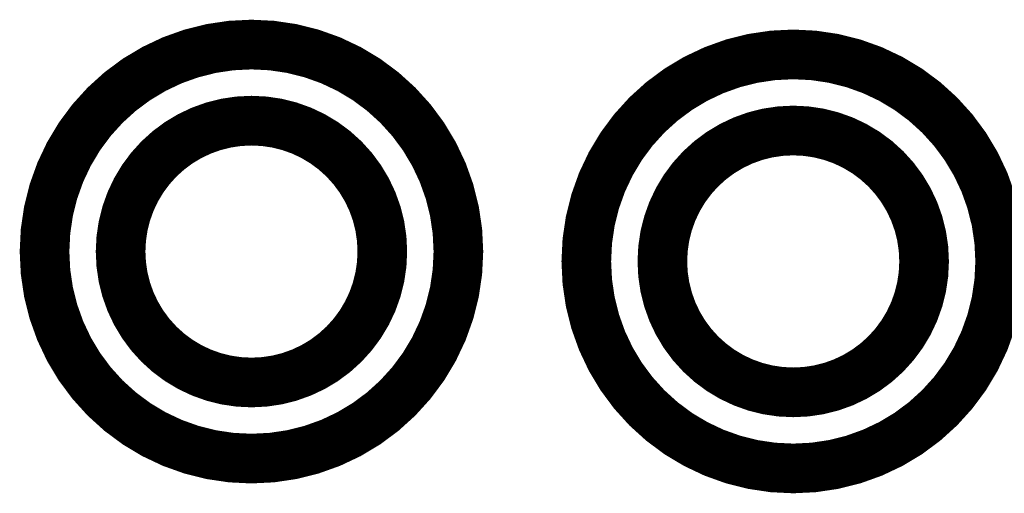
# Model space of a CAD drawing. Extents: x -10 to 137, y -26 to 192.
# Tile 62 of 78: x 35.81 to 38.83, y 144.44 to 145.9. Entities that reach past the tile are written whole.
import ezdxf

# ---------------------------------------------------------------- set-up
doc = ezdxf.new("R2010")
doc.units = 0
for name, color, linetype in [('PG_ASSEMBLY_TOP', 120, 'CONTINUOUS'), ('PG_DFA_BOUND_TOP', 95, 'CONTINUOUS'), ('PG_PLACE_BOUND_TOP', 23, 'CONTINUOUS'), ('PG_SILKSCREEN_TOP', 7, 'CONTINUOUS'), ('PIN_SOLDERMASK_TOP', 110, 'CONTINUOUS'), ('PIN_TOP', 140, 'CONTINUOUS')]:
    doc.layers.add(name, color=color, linetype=linetype)

msp = doc.modelspace()

# ---------------------------------------------------------------- linework, layer by layer
at = {"layer": 'PG_ASSEMBLY_TOP', "const_width": 0.1524}
for points in [[(36.925105, 145.183982, 1), (36.121957, 145.183982, 1), (36.925105, 145.183982)], [(38.587535, 145.153756, 1), (37.784387, 145.153756, 1), (38.587535, 145.153756)]]:
    msp.add_lwpolyline(points, format="xyb", dxfattribs=at)
at = {"layer": 'PG_DFA_BOUND_TOP'}
for points in [[(37.102905, 145.183982, 1), (35.944157, 145.183982, 1)], [(38.765335, 145.153756, 1), (37.606587, 145.153756, 1)]]:
    msp.add_lwpolyline(points, format="xyb", close=True, dxfattribs=at)
at = {"layer": 'PG_PLACE_BOUND_TOP'}
for points in [[(36.925105, 145.183982, 1), (36.121957, 145.183982, 1)], [(38.587535, 145.153756, 1), (37.784387, 145.153756, 1)]]:
    msp.add_lwpolyline(points, format="xyb", close=True, dxfattribs=at)
at = {"layer": 'PG_SILKSCREEN_TOP', "const_width": 0.1524}
for points in [[(37.158531, 145.183982, 1), (35.888531, 145.183982, 1), (37.158531, 145.183982)], [(38.820961, 145.153756, 1), (37.550961, 145.153756, 1), (38.820961, 145.153756)]]:
    msp.add_lwpolyline(points, format="xyb", dxfattribs=at)
at = {"layer": 'PIN_SOLDERMASK_TOP'}
for centre in [(36.523531, 145.183982), (38.185961, 145.153756)]:
    msp.add_circle(centre, 0.4572, dxfattribs=at)
at = {"layer": 'PIN_TOP'}
for centre in [(36.523531, 145.183982), (38.185961, 145.153756)]:
    msp.add_circle(centre, 0.381, dxfattribs=at)

doc.saveas('drawing.dxf')
